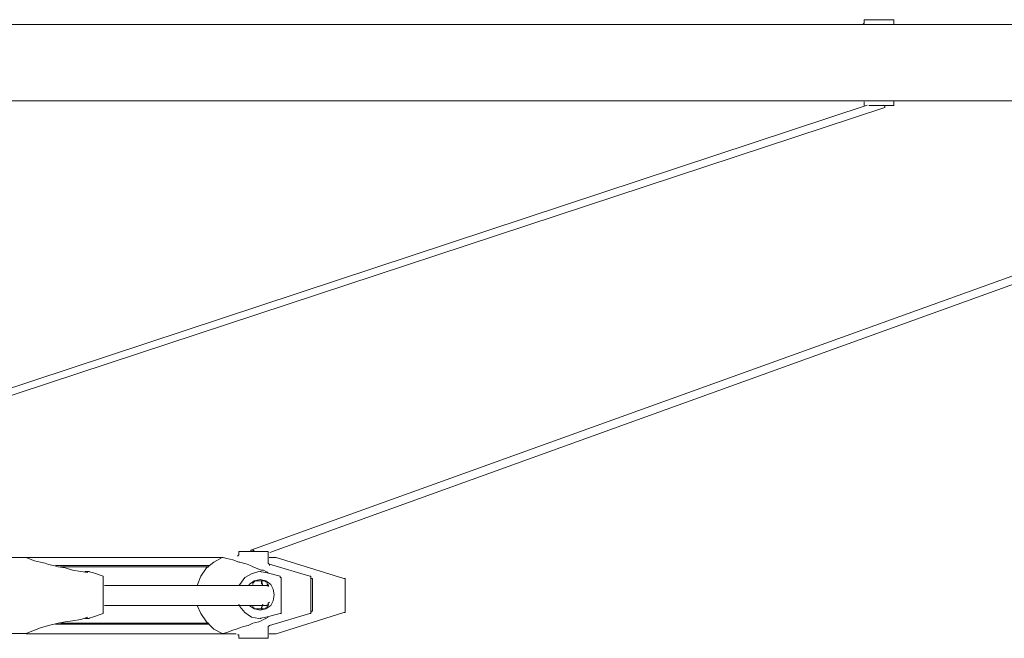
# Model space of a CAD drawing. Header units: millimetres. Extents: x 31.8 to 48.8, y -27.2 to 6.6.
# Tile 14 of 79: x 40.6 to 42.8, y -27.2 to -25.8. Entities that reach past the tile are written whole.
import ezdxf

# ---------------------------------------------------------------- set-up
doc = ezdxf.new("R2010")
doc.units = ezdxf.units.MM
doc.header["$MEASUREMENT"] = 0
doc.layers.add('Livello 1', color=7, linetype='Continuous', lineweight=0)

msp = doc.modelspace()

# ---------------------------------------------------------------- linework, layer by layer
at = {"layer": 'Livello 1', "color": 250, "lineweight": 5, "true_color": 0x1d1d1b}
for points, knots in [([(44.0977, -25.8228), (44.0977, -25.8228), (44.095, -25.8228), (44.095, -25.8228), (44.095, -25.8228), (44.0871, -25.8228), (44.0871, -25.8228), (44.0871, -25.8228), (44.0736, -25.8228), (44.0736, -25.8228), (44.0736, -25.8228), (44.0548, -25.8228), (44.0548, -25.8228), (44.0548, -25.8228), (44.0307, -25.8228), (44.0307, -25.8228), (44.0307, -25.8228), (43.9986, -25.8228), (43.9986, -25.8228), (43.9986, -25.8228), (43.9639, -25.8228), (43.9639, -25.8228), (43.9639, -25.8228), (43.9234, -25.8228), (43.9234, -25.8228), (43.9234, -25.8228), (43.8778, -25.8228), (43.8778, -25.8228), (43.8778, -25.8228), (43.8268, -25.8228), (43.8268, -25.8228), (43.8268, -25.8228), (43.7733, -25.8228), (43.7733, -25.8228), (43.7733, -25.8228), (43.7117, -25.8228), (43.7117, -25.8228), (43.7117, -25.8228), (43.6446, -25.8228), (43.6446, -25.8228), (43.6446, -25.8228), (43.5749, -25.8228), (43.5749, -25.8228), (43.5749, -25.8228), (43.497, -25.8228), (43.497, -25.8228), (43.497, -25.8228), (43.4164, -25.8228), (43.4164, -25.8228), (43.4164, -25.8228), (43.3308, -25.8228), (43.3308, -25.8228), (43.3308, -25.8228), (43.2421, -25.8228), (43.2421, -25.8228), (43.2421, -25.8228), (43.1457, -25.8228), (43.1457, -25.8228), (43.1457, -25.8228), (43.049, -25.8228), (43.049, -25.8228), (43.049, -25.8228), (42.9445, -25.8228), (42.9445, -25.8228), (42.9445, -25.8228), (42.8373, -25.8228), (42.8373, -25.8228), (42.8373, -25.8228), (42.7246, -25.8228), (42.7246, -25.8228), (42.7246, -25.8228), (42.6092, -25.8228), (42.6092, -25.8228), (42.6092, -25.8228), (42.4887, -25.8228), (42.4887, -25.8228), (42.4887, -25.8228), (42.3652, -25.8228), (42.3652, -25.8228), (42.3652, -25.8228), (42.2392, -25.8228), (42.2392, -25.8228), (42.2392, -25.8228), (42.1078, -25.8228), (42.1078, -25.8228), (42.1078, -25.8228), (41.9737, -25.8228), (41.9737, -25.8228), (41.9737, -25.8228), (41.8369, -25.8228), (41.8369, -25.8228), (41.8369, -25.8228), (41.6976, -25.8228), (41.6976, -25.8228), (41.6976, -25.8228), (41.5554, -25.8228), (41.5554, -25.8228), (41.5554, -25.8228), (41.4077, -25.8228), (41.4077, -25.8228), (41.4077, -25.8228), (41.2603, -25.8228), (41.2603, -25.8228), (41.2603, -25.8228), (41.1101, -25.8228), (41.1101, -25.8228), (41.1101, -25.8228), (40.9546, -25.8228), (40.9546, -25.8228), (40.9546, -25.8228), (40.799, -25.8228), (40.799, -25.8228), (40.799, -25.8228), (40.6435, -25.8228), (40.6435, -25.8228), (40.6435, -25.8228), (40.4825, -25.8228), (40.4825, -25.8228), (40.4825, -25.8228), (40.3215, -25.8228), (40.3215, -25.8228)], [0, 0, 0, 0, 1, 1, 1, 2, 2, 2, 3, 3, 3, 4, 4, 4, 5, 5, 5, 6, 6, 6, 7, 7, 7, 8, 8, 8, 9, 9, 9, 10, 10, 10, 11, 11, 11, 12, 12, 12, 13, 13, 13, 14, 14, 14, 15, 15, 15, 16, 16, 16, 17, 17, 17, 18, 18, 18, 19, 19, 19, 20, 20, 20, 21, 21, 21, 22, 22, 22, 23, 23, 23, 24, 24, 24, 25, 25, 25, 26, 26, 26, 27, 27, 27, 28, 28, 28, 29, 29, 29, 30, 30, 30, 31, 31, 31, 32, 32, 32, 33, 33, 33, 34, 34, 34, 35, 35, 35, 36, 36, 36, 37, 37, 37, 38, 38, 38, 39, 39, 39, 40, 40, 40, 40]), ([(42.5158, -25.8228), (42.5158, -25.8228), (42.5158, -25.8228), (42.5158, -25.8228), (42.5158, -25.8228), (42.5131, -25.8228), (42.5131, -25.8228)], [0, 0, 0, 0, 1, 1, 1, 2, 2, 2, 2]), ([(42.5239, -25.8201), (42.5239, -25.8201), (42.5212, -25.8228), (42.5212, -25.8228), (42.5212, -25.8228), (42.5185, -25.8228), (42.5185, -25.8228)], [0, 0, 0, 0, 1, 1, 1, 2, 2, 2, 2]), ([(42.5266, -25.8121), (42.5266, -25.8121), (42.5266, -25.8121), (42.5266, -25.8121), (42.5266, -25.8121), (42.5239, -25.8121), (42.5239, -25.8121), (42.5239, -25.8121), (42.5239, -25.8149), (42.5239, -25.8149)], [0, 0, 0, 0, 1, 1, 1, 2, 2, 2, 3, 3, 3, 3]), ([(42.5239, -25.8173), (42.5239, -25.8173), (42.5239, -25.8173), (42.5239, -25.8173), (42.5239, -25.8173), (42.5239, -25.8201), (42.5239, -25.8201)], [0, 0, 0, 0, 1, 1, 1, 2, 2, 2, 2]), ([(42.5266, -25.8121), (42.5266, -25.8121), (42.5266, -25.8121), (42.5266, -25.8121), (42.5266, -25.8121), (42.5291, -25.8121), (42.5291, -25.8121), (42.5291, -25.8121), (42.5372, -25.8121), (42.5372, -25.8121)], [0, 0, 0, 0, 1, 1, 1, 2, 2, 2, 3, 3, 3, 3]), ([(42.5372, -25.8121), (42.5372, -25.8121), (42.5451, -25.8121), (42.5451, -25.8121), (42.5451, -25.8121), (42.5587, -25.8121), (42.5587, -25.8121), (42.5587, -25.8121), (42.5695, -25.8121), (42.5695, -25.8121), (42.5695, -25.8121), (42.5801, -25.8121), (42.5801, -25.8121), (42.5801, -25.8121), (42.5882, -25.8121), (42.5882, -25.8121)], [0, 0, 0, 0, 1, 1, 1, 2, 2, 2, 3, 3, 3, 4, 4, 4, 5, 5, 5, 5]), ([(42.5478, -25.8228), (42.5478, -25.8228), (42.5478, -25.8228), (42.5478, -25.8228), (42.5478, -25.8228), (42.5533, -25.8228), (42.5533, -25.8228)], [0, 0, 0, 0, 1, 1, 1, 2, 2, 2, 2]), ([(42.591, -25.8149), (42.591, -25.8149), (42.591, -25.8149), (42.591, -25.8149), (42.591, -25.8149), (42.591, -25.8121), (42.591, -25.8121), (42.591, -25.8121), (42.5882, -25.8121), (42.5882, -25.8121)], [0, 0, 0, 0, 1, 1, 1, 2, 2, 2, 3, 3, 3, 3]), ([(42.6445, -25.8228), (42.6445, -25.8228), (42.6445, -25.8228), (42.6445, -25.8228), (42.6445, -25.8228), (42.6418, -25.8228), (42.6418, -25.8228)], [0, 0, 0, 0, 1, 1, 1, 2, 2, 2, 2]), ([(40.3215, -25.9955), (40.3215, -25.9955), (40.4825, -25.9955), (40.4825, -25.9955), (40.4825, -25.9955), (40.6435, -25.9955), (40.6435, -25.9955), (40.6435, -25.9955), (40.799, -25.9955), (40.799, -25.9955), (40.799, -25.9955), (40.9546, -25.9955), (40.9546, -25.9955), (40.9546, -25.9955), (41.1101, -25.9955), (41.1101, -25.9955), (41.1101, -25.9955), (41.2603, -25.9955), (41.2603, -25.9955), (41.2603, -25.9955), (41.4077, -25.9955), (41.4077, -25.9955), (41.4077, -25.9955), (41.5554, -25.9955), (41.5554, -25.9955), (41.5554, -25.9955), (41.6976, -25.9955), (41.6976, -25.9955), (41.6976, -25.9955), (41.8369, -25.9955), (41.8369, -25.9955), (41.8369, -25.9955), (41.9737, -25.9955), (41.9737, -25.9955), (41.9737, -25.9955), (42.1078, -25.9955), (42.1078, -25.9955), (42.1078, -25.9955), (42.2392, -25.9955), (42.2392, -25.9955), (42.2392, -25.9955), (42.3652, -25.9955), (42.3652, -25.9955), (42.3652, -25.9955), (42.4887, -25.9955), (42.4887, -25.9955), (42.4887, -25.9955), (42.6092, -25.9955), (42.6092, -25.9955), (42.6092, -25.9955), (42.7246, -25.9955), (42.7246, -25.9955), (42.7246, -25.9955), (42.8373, -25.9955), (42.8373, -25.9955), (42.8373, -25.9955), (42.9445, -25.9955), (42.9445, -25.9955), (42.9445, -25.9955), (43.049, -25.9955), (43.049, -25.9955), (43.049, -25.9955), (43.1457, -25.9955), (43.1457, -25.9955), (43.1457, -25.9955), (43.2421, -25.9955), (43.2421, -25.9955), (43.2421, -25.9955), (43.3308, -25.9955), (43.3308, -25.9955), (43.3308, -25.9955), (43.4164, -25.9955), (43.4164, -25.9955), (43.4164, -25.9955), (43.497, -25.9955), (43.497, -25.9955), (43.497, -25.9955), (43.5749, -25.9955), (43.5749, -25.9955), (43.5749, -25.9955), (43.6446, -25.9955), (43.6446, -25.9955), (43.6446, -25.9955), (43.7117, -25.9955), (43.7117, -25.9955), (43.7117, -25.9955), (43.7733, -25.9955), (43.7733, -25.9955), (43.7733, -25.9955), (43.8268, -25.9955), (43.8268, -25.9955), (43.8268, -25.9955), (43.8778, -25.9955), (43.8778, -25.9955), (43.8778, -25.9955), (43.9234, -25.9955), (43.9234, -25.9955), (43.9234, -25.9955), (43.9639, -25.9955), (43.9639, -25.9955), (43.9639, -25.9955), (43.9986, -25.9955), (43.9986, -25.9955), (43.9986, -25.9955), (44.0307, -25.9955), (44.0307, -25.9955), (44.0307, -25.9955), (44.0548, -25.9955), (44.0548, -25.9955), (44.0548, -25.9955), (44.0736, -25.9955), (44.0736, -25.9955), (44.0736, -25.9955), (44.0871, -25.9955), (44.0871, -25.9955), (44.0871, -25.9955), (44.095, -25.9955), (44.095, -25.9955), (44.095, -25.9955), (44.0977, -25.9955), (44.0977, -25.9955)], [0, 0, 0, 0, 1, 1, 1, 2, 2, 2, 3, 3, 3, 4, 4, 4, 5, 5, 5, 6, 6, 6, 7, 7, 7, 8, 8, 8, 9, 9, 9, 10, 10, 10, 11, 11, 11, 12, 12, 12, 13, 13, 13, 14, 14, 14, 15, 15, 15, 16, 16, 16, 17, 17, 17, 18, 18, 18, 19, 19, 19, 20, 20, 20, 21, 21, 21, 22, 22, 22, 23, 23, 23, 24, 24, 24, 25, 25, 25, 26, 26, 26, 27, 27, 27, 28, 28, 28, 29, 29, 29, 30, 30, 30, 31, 31, 31, 32, 32, 32, 33, 33, 33, 34, 34, 34, 35, 35, 35, 36, 36, 36, 37, 37, 37, 38, 38, 38, 39, 39, 39, 40, 40, 40, 40]), ([(42.5158, -25.9955), (42.5158, -25.9955), (42.5158, -25.9955), (42.5158, -25.9955), (42.5158, -25.9955), (42.5185, -25.9955), (42.5185, -25.9955)], [0, 0, 0, 0, 1, 1, 1, 2, 2, 2, 2]), ([(42.5239, -25.9982), (42.5239, -25.9982), (42.5239, -25.9982), (42.5239, -25.9982), (42.5239, -25.9982), (42.5239, -26.0009), (42.5239, -26.0009), (42.5239, -26.0009), (42.5239, -26.0036), (42.5239, -26.0036)], [0, 0, 0, 0, 1, 1, 1, 2, 2, 2, 3, 3, 3, 3]), ([(42.5882, -26.0063), (42.5882, -26.0063), (42.5882, -26.0063), (42.5882, -26.0063), (42.5882, -26.0063), (42.5801, -26.0063), (42.5801, -26.0063), (42.5801, -26.0063), (42.5695, -26.0063), (42.5695, -26.0063), (42.5695, -26.0063), (42.5587, -26.0063), (42.5587, -26.0063), (42.5587, -26.0063), (42.5451, -26.0063), (42.5451, -26.0063), (42.5451, -26.0063), (42.5372, -26.0063), (42.5372, -26.0063)], [0, 0, 0, 0, 1, 1, 1, 2, 2, 2, 3, 3, 3, 4, 4, 4, 5, 5, 5, 6, 6, 6, 6]), ([(42.5679, -26.0054), (42.5679, -26.0054), (42.5706, -26.0079), (42.5706, -26.0079), (42.5706, -26.0079), (42.5706, -26.0106), (42.5706, -26.0106)], [0, 0, 0, 0, 1, 1, 1, 2, 2, 2, 2]), ([(42.5882, -26.0061), (42.5882, -26.0061), (42.591, -26.0061), (42.591, -26.0061), (42.591, -26.0061), (42.591, -26.0036), (42.591, -26.0036)], [0, 0, 0, 0, 1, 1, 1, 2, 2, 2, 2]), ([(40.6245, -27.0295), (40.6245, -27.0295), (40.6245, -27.0295), (40.6245, -27.0295), (40.6245, -27.0295), (40.6272, -27.0295), (40.6272, -27.0295)], [0, 0, 0, 0, 1, 1, 1, 2, 2, 2, 2]), ([(41.0727, -27.0293), (41.0727, -27.0293), (41.0537, -27.0293), (41.0537, -27.0293), (41.0537, -27.0293), (41.0135, -27.0293), (41.0135, -27.0293), (41.0135, -27.0293), (40.9654, -27.0293), (40.9654, -27.0293), (40.9654, -27.0293), (40.9142, -27.0293), (40.9142, -27.0293), (40.9142, -27.0293), (40.858, -27.0293), (40.858, -27.0293), (40.858, -27.0293), (40.7963, -27.0293), (40.7963, -27.0293), (40.7963, -27.0293), (40.7293, -27.0293), (40.7293, -27.0293), (40.7293, -27.0293), (40.657, -27.0293), (40.657, -27.0293), (40.657, -27.0293), (40.6272, -27.0293), (40.6272, -27.0293)], [0, 0, 0, 0, 1, 1, 1, 2, 2, 2, 3, 3, 3, 4, 4, 4, 5, 5, 5, 6, 6, 6, 7, 7, 7, 8, 8, 8, 9, 9, 9, 9]), ([(40.7667, -27.0638), (40.7667, -27.0638), (40.7667, -27.0638), (40.7667, -27.0638), (40.7667, -27.0638), (40.7505, -27.0613), (40.7505, -27.0613), (40.7505, -27.0613), (40.7318, -27.0586), (40.7318, -27.0586), (40.7318, -27.0586), (40.7157, -27.0532), (40.7157, -27.0532), (40.7157, -27.0532), (40.6997, -27.0505), (40.6997, -27.0505), (40.6997, -27.0505), (40.6889, -27.048), (40.6889, -27.048), (40.6889, -27.048), (40.678, -27.0453), (40.678, -27.0453), (40.678, -27.0453), (40.6701, -27.0426), (40.6701, -27.0426), (40.6701, -27.0426), (40.6595, -27.0399), (40.6595, -27.0399), (40.6595, -27.0399), (40.646, -27.0372), (40.646, -27.0372), (40.646, -27.0372), (40.6326, -27.032), (40.6326, -27.032)], [0, 0, 0, 0, 1, 1, 1, 2, 2, 2, 3, 3, 3, 4, 4, 4, 5, 5, 5, 6, 6, 6, 7, 7, 7, 8, 8, 8, 9, 9, 9, 10, 10, 10, 11, 11, 11, 11]), ([(41.0704, -27.0293), (41.0704, -27.0293), (41.0519, -27.0401), (41.0519, -27.0401), (41.0519, -27.0401), (41.0356, -27.0532), (41.0356, -27.0532), (41.0356, -27.0532), (41.0223, -27.0719), (41.0223, -27.0719), (41.0223, -27.0719), (41.0142, -27.0932), (41.0142, -27.0932)], [0, 0, 0, 0, 1, 1, 1, 2, 2, 2, 3, 3, 3, 4, 4, 4, 4]), ([(41.0812, -27.032), (41.0812, -27.032), (41.0948, -27.0347), (41.0948, -27.0347), (41.0948, -27.0347), (41.1081, -27.0401), (41.1081, -27.0401), (41.1081, -27.0401), (41.1108, -27.0401), (41.1108, -27.0401), (41.1108, -27.0401), (41.1271, -27.0451), (41.1271, -27.0451), (41.1271, -27.0451), (41.1348, -27.0478), (41.1348, -27.0478), (41.1348, -27.0478), (41.1402, -27.0505), (41.1402, -27.0505), (41.1402, -27.0505), (41.1537, -27.0559), (41.1537, -27.0559), (41.1537, -27.0559), (41.1591, -27.0586), (41.1591, -27.0586), (41.1591, -27.0586), (41.1646, -27.0586), (41.1646, -27.0586), (41.1646, -27.0586), (41.1697, -27.0611), (41.1697, -27.0611), (41.1697, -27.0611), (41.1752, -27.0638), (41.1752, -27.0638)], [0, 0, 0, 0, 1, 1, 1, 2, 2, 2, 3, 3, 3, 4, 4, 4, 5, 5, 5, 6, 6, 6, 7, 7, 7, 8, 8, 8, 9, 9, 9, 10, 10, 10, 11, 11, 11, 11]), ([(41.1081, -27.0238), (41.1081, -27.0238), (41.1081, -27.0238), (41.1081, -27.0238), (41.1081, -27.0238), (41.1054, -27.0266), (41.1054, -27.0266)], [0, 0, 0, 0, 1, 1, 1, 2, 2, 2, 2]), ([(41.1108, -27.0162), (41.1108, -27.0162), (41.1108, -27.0162), (41.1108, -27.0162), (41.1108, -27.0162), (41.1081, -27.0162), (41.1081, -27.0162), (41.1081, -27.0162), (41.1081, -27.0189), (41.1081, -27.0189)], [0, 0, 0, 0, 1, 1, 1, 2, 2, 2, 3, 3, 3, 3]), ([(41.1108, -27.0159), (41.1108, -27.0159), (41.1108, -27.0159), (41.1108, -27.0159), (41.1108, -27.0159), (41.1135, -27.0159), (41.1135, -27.0159), (41.1135, -27.0159), (41.1244, -27.0159), (41.1244, -27.0159), (41.1244, -27.0159), (41.1348, -27.0159), (41.1348, -27.0159), (41.1348, -27.0159), (41.1456, -27.0159), (41.1456, -27.0159), (41.1456, -27.0159), (41.1564, -27.0159), (41.1564, -27.0159), (41.1564, -27.0159), (41.167, -27.0159), (41.167, -27.0159), (41.167, -27.0159), (41.1725, -27.0159), (41.1725, -27.0159)], [0, 0, 0, 0, 1, 1, 1, 2, 2, 2, 3, 3, 3, 4, 4, 4, 5, 5, 5, 6, 6, 6, 7, 7, 7, 8, 8, 8, 8]), ([(41.1465, -27.0159), (41.1465, -27.0159), (41.1465, -27.0159), (41.1465, -27.0159), (41.1465, -27.0159), (41.1438, -27.0159), (41.1438, -27.0159), (41.1438, -27.0159), (41.1411, -27.0132), (41.1411, -27.0132), (41.1411, -27.0132), (41.1384, -27.0132), (41.1384, -27.0132)], [0, 0, 0, 0, 1, 1, 1, 2, 2, 2, 3, 3, 3, 4, 4, 4, 4]), ([(41.1752, -27.0189), (41.1752, -27.0189), (41.1752, -27.0189), (41.1752, -27.0189), (41.1752, -27.0189), (41.1752, -27.0162), (41.1752, -27.0162), (41.1752, -27.0162), (41.1725, -27.0162), (41.1725, -27.0162)], [0, 0, 0, 0, 1, 1, 1, 2, 2, 2, 3, 3, 3, 3]), ([(41.1932, -27.0293), (41.1932, -27.0293), (41.1932, -27.0293), (41.1932, -27.0293), (41.1932, -27.0293), (41.1878, -27.0293), (41.1878, -27.0293), (41.1878, -27.0293), (41.1824, -27.0293), (41.1824, -27.0293), (41.1824, -27.0293), (41.1772, -27.0293), (41.1772, -27.0293)], [0, 0, 0, 0, 1, 1, 1, 2, 2, 2, 3, 3, 3, 4, 4, 4, 4]), ([(40.6938, -27.048), (40.6938, -27.048), (40.6992, -27.048), (40.6992, -27.048), (40.6992, -27.048), (40.7661, -27.048), (40.7661, -27.048), (40.7661, -27.048), (40.8277, -27.048), (40.8277, -27.048), (40.8277, -27.048), (40.8841, -27.048), (40.8841, -27.048), (40.8841, -27.048), (40.9349, -27.048), (40.9349, -27.048), (40.9349, -27.048), (40.9806, -27.048), (40.9806, -27.048), (40.9806, -27.048), (41.0205, -27.048), (41.0205, -27.048), (41.0205, -27.048), (41.0422, -27.048), (41.0422, -27.048)], [0, 0, 0, 0, 1, 1, 1, 2, 2, 2, 3, 3, 3, 4, 4, 4, 5, 5, 5, 6, 6, 6, 7, 7, 7, 8, 8, 8, 8]), ([(41.0404, -27.0507), (41.0404, -27.0507), (41.0271, -27.0507), (41.0271, -27.0507), (41.0271, -27.0507), (40.9866, -27.0507), (40.9866, -27.0507), (40.9866, -27.0507), (40.941, -27.0507), (40.941, -27.0507), (40.941, -27.0507), (40.893, -27.0507), (40.893, -27.0507), (40.893, -27.0507), (40.8365, -27.0507), (40.8365, -27.0507), (40.8365, -27.0507), (40.7776, -27.0507), (40.7776, -27.0507), (40.7776, -27.0507), (40.7132, -27.0507), (40.7132, -27.0507), (40.7132, -27.0507), (40.7051, -27.0507), (40.7051, -27.0507)], [0, 0, 0, 0, 1, 1, 1, 2, 2, 2, 3, 3, 3, 4, 4, 4, 5, 5, 5, 6, 6, 6, 7, 7, 7, 8, 8, 8, 8]), ([(41.1779, -27.048), (41.1779, -27.048), (41.1779, -27.048), (41.1779, -27.048), (41.1779, -27.048), (41.1779, -27.0453), (41.1779, -27.0453), (41.1779, -27.0453), (41.1752, -27.0426), (41.1752, -27.0426)], [0, 0, 0, 0, 1, 1, 1, 2, 2, 2, 3, 3, 3, 3]), ([(40.8013, -27.0717), (40.8013, -27.0717), (40.8013, -27.0717), (40.8013, -27.0717), (40.8013, -27.0717), (40.8013, -27.0744), (40.8013, -27.0744)], [0, 0, 0, 0, 1, 1, 1, 2, 2, 2, 2]), ([(41.1697, -27.0638), (41.1697, -27.0638), (41.1537, -27.0611), (41.1537, -27.0611), (41.1537, -27.0611), (41.1375, -27.0665), (41.1375, -27.0665), (41.1375, -27.0665), (41.1217, -27.0746), (41.1217, -27.0746), (41.1217, -27.0746), (41.1108, -27.0904), (41.1108, -27.0904), (41.1108, -27.0904), (41.1081, -27.0932), (41.1081, -27.0932)], [0, 0, 0, 0, 1, 1, 1, 2, 2, 2, 3, 3, 3, 4, 4, 4, 5, 5, 5, 5]), ([(41.2045, -27.0746), (41.2045, -27.0746), (41.2045, -27.0746), (41.2045, -27.0746), (41.2045, -27.0746), (41.2018, -27.0746), (41.2018, -27.0746), (41.2018, -27.0746), (41.2018, -27.0719), (41.2018, -27.0719)], [0, 0, 0, 0, 1, 1, 1, 2, 2, 2, 3, 3, 3, 3]), ([(41.2689, -27.0719), (41.2689, -27.0719), (41.2716, -27.0719), (41.2716, -27.0719), (41.2716, -27.0719), (41.2716, -27.0746), (41.2716, -27.0746)], [0, 0, 0, 0, 1, 1, 1, 2, 2, 2, 2]), ([(41.2752, -27.0798), (41.2752, -27.0798), (41.2752, -27.0798), (41.2752, -27.0798), (41.2752, -27.0798), (41.2752, -27.0771), (41.2752, -27.0771), (41.2752, -27.0771), (41.2725, -27.0771), (41.2725, -27.0771)], [0, 0, 0, 0, 1, 1, 1, 2, 2, 2, 3, 3, 3, 3]), ([(41.3488, -27.0798), (41.3488, -27.0798), (41.3488, -27.0798), (41.3488, -27.0798), (41.3488, -27.0798), (41.3488, -27.0771), (41.3488, -27.0771), (41.3488, -27.0771), (41.3461, -27.0771), (41.3461, -27.0771)], [0, 0, 0, 0, 1, 1, 1, 2, 2, 2, 3, 3, 3, 3]), ([(41.1718, -27.0929), (41.1718, -27.0929), (41.1343, -27.0929), (41.1343, -27.0929), (41.1343, -27.0929), (41.0966, -27.0929), (41.0966, -27.0929), (41.0966, -27.0929), (41.0591, -27.0929), (41.0591, -27.0929), (41.0591, -27.0929), (41.0298, -27.0929), (41.0298, -27.0929), (41.0298, -27.0929), (41.0056, -27.0929), (41.0056, -27.0929), (41.0056, -27.0929), (40.9785, -27.0929), (40.9785, -27.0929), (40.9785, -27.0929), (40.9465, -27.0929), (40.9465, -27.0929), (40.9465, -27.0929), (40.9088, -27.0929), (40.9088, -27.0929), (40.9088, -27.0929), (40.8661, -27.0929), (40.8661, -27.0929), (40.8661, -27.0929), (40.8151, -27.0929), (40.8151, -27.0929), (40.8151, -27.0929), (40.8042, -27.0929), (40.8042, -27.0929)], [0, 0, 0, 0, 1, 1, 1, 2, 2, 2, 3, 3, 3, 4, 4, 4, 5, 5, 5, 6, 6, 6, 7, 7, 7, 8, 8, 8, 9, 9, 9, 10, 10, 10, 11, 11, 11, 11]), ([(41.1887, -27.1144), (41.1887, -27.1144), (41.186, -27.1011), (41.186, -27.1011), (41.186, -27.1011), (41.1806, -27.0904), (41.1806, -27.0904), (41.1806, -27.0904), (41.1697, -27.0823), (41.1697, -27.0823), (41.1697, -27.0823), (41.1564, -27.0796), (41.1564, -27.0796), (41.1564, -27.0796), (41.1429, -27.0823), (41.1429, -27.0823), (41.1429, -27.0823), (41.132, -27.0904), (41.132, -27.0904), (41.132, -27.0904), (41.132, -27.0932), (41.132, -27.0932)], [0, 0, 0, 0, 1, 1, 1, 2, 2, 2, 3, 3, 3, 4, 4, 4, 5, 5, 5, 6, 6, 6, 7, 7, 7, 7]), ([(41.1402, -27.0904), (41.1402, -27.0904), (41.1402, -27.0877), (41.1402, -27.0877), (41.1402, -27.0877), (41.1429, -27.085), (41.1429, -27.085), (41.1429, -27.085), (41.1456, -27.0823), (41.1456, -27.0823), (41.1456, -27.0823), (41.1483, -27.0823), (41.1483, -27.0823)], [0, 0, 0, 0, 1, 1, 1, 2, 2, 2, 3, 3, 3, 4, 4, 4, 4]), ([(41.1483, -27.0823), (41.1483, -27.0823), (41.1564, -27.0823), (41.1564, -27.0823), (41.1564, -27.0823), (41.167, -27.0823), (41.167, -27.0823)], [0, 0, 0, 0, 1, 1, 1, 2, 2, 2, 2]), ([(41.167, -27.0823), (41.167, -27.0823), (41.167, -27.0823), (41.167, -27.0823), (41.167, -27.0823), (41.1697, -27.085), (41.1697, -27.085), (41.1697, -27.085), (41.1725, -27.085), (41.1725, -27.085), (41.1725, -27.085), (41.1725, -27.0877), (41.1725, -27.0877), (41.1725, -27.0877), (41.1725, -27.0904), (41.1725, -27.0904), (41.1725, -27.0904), (41.1752, -27.0904), (41.1752, -27.0904)], [0, 0, 0, 0, 1, 1, 1, 2, 2, 2, 3, 3, 3, 4, 4, 4, 5, 5, 5, 6, 6, 6, 6]), ([(41.1761, -27.0929), (41.1761, -27.0929), (41.1734, -27.0929), (41.1734, -27.0929), (41.1734, -27.0929), (41.1706, -27.0929), (41.1706, -27.0929)], [0, 0, 0, 0, 1, 1, 1, 2, 2, 2, 2]), ([(41.1752, -27.0904), (41.1752, -27.0904), (41.1752, -27.0904), (41.1752, -27.0904), (41.1752, -27.0904), (41.1752, -27.0959), (41.1752, -27.0959)], [0, 0, 0, 0, 1, 1, 1, 2, 2, 2, 2]), ([(41.132, -27.1381), (41.132, -27.1381), (41.132, -27.1381), (41.132, -27.1381), (41.132, -27.1381), (41.1429, -27.1462), (41.1429, -27.1462), (41.1429, -27.1462), (41.1564, -27.1489), (41.1564, -27.1489), (41.1564, -27.1489), (41.1697, -27.1462), (41.1697, -27.1462), (41.1697, -27.1462), (41.1806, -27.1381), (41.1806, -27.1381), (41.1806, -27.1381), (41.186, -27.1277), (41.186, -27.1277), (41.186, -27.1277), (41.1887, -27.1144), (41.1887, -27.1144)], [0, 0, 0, 0, 1, 1, 1, 2, 2, 2, 3, 3, 3, 4, 4, 4, 5, 5, 5, 6, 6, 6, 7, 7, 7, 7]), ([(40.8042, -27.1383), (40.8042, -27.1383), (40.8151, -27.1383), (40.8151, -27.1383), (40.8151, -27.1383), (40.8661, -27.1383), (40.8661, -27.1383), (40.8661, -27.1383), (40.9088, -27.1383), (40.9088, -27.1383), (40.9088, -27.1383), (40.9465, -27.1383), (40.9465, -27.1383), (40.9465, -27.1383), (40.9785, -27.1383), (40.9785, -27.1383), (40.9785, -27.1383), (41.0056, -27.1383), (41.0056, -27.1383), (41.0056, -27.1383), (41.0298, -27.1383), (41.0298, -27.1383), (41.0298, -27.1383), (41.0591, -27.1383), (41.0591, -27.1383), (41.0591, -27.1383), (41.0966, -27.1383), (41.0966, -27.1383), (41.0966, -27.1383), (41.1343, -27.1383), (41.1343, -27.1383), (41.1343, -27.1383), (41.1718, -27.1383), (41.1718, -27.1383)], [0, 0, 0, 0, 1, 1, 1, 2, 2, 2, 3, 3, 3, 4, 4, 4, 5, 5, 5, 6, 6, 6, 7, 7, 7, 8, 8, 8, 9, 9, 9, 10, 10, 10, 11, 11, 11, 11]), ([(41.0142, -27.1381), (41.0142, -27.1381), (41.0223, -27.1568), (41.0223, -27.1568), (41.0223, -27.1568), (41.0356, -27.1753), (41.0356, -27.1753), (41.0356, -27.1753), (41.0519, -27.1916), (41.0519, -27.1916), (41.0519, -27.1916), (41.0704, -27.202), (41.0704, -27.202)], [0, 0, 0, 0, 1, 1, 1, 2, 2, 2, 3, 3, 3, 4, 4, 4, 4]), ([(41.1081, -27.1354), (41.1081, -27.1354), (41.1108, -27.1408), (41.1108, -27.1408), (41.1108, -27.1408), (41.1217, -27.1543), (41.1217, -27.1543), (41.1217, -27.1543), (41.1375, -27.165), (41.1375, -27.165), (41.1375, -27.165), (41.1537, -27.1674), (41.1537, -27.1674), (41.1537, -27.1674), (41.1697, -27.165), (41.1697, -27.165)], [0, 0, 0, 0, 1, 1, 1, 2, 2, 2, 3, 3, 3, 4, 4, 4, 5, 5, 5, 5]), ([(41.1483, -27.1462), (41.1483, -27.1462), (41.1456, -27.1462), (41.1456, -27.1462), (41.1456, -27.1462), (41.1429, -27.1462), (41.1429, -27.1462), (41.1429, -27.1462), (41.1429, -27.1435), (41.1429, -27.1435), (41.1429, -27.1435), (41.1402, -27.1435), (41.1402, -27.1435), (41.1402, -27.1435), (41.1402, -27.1408), (41.1402, -27.1408), (41.1402, -27.1408), (41.1402, -27.1381), (41.1402, -27.1381)], [0, 0, 0, 0, 1, 1, 1, 2, 2, 2, 3, 3, 3, 4, 4, 4, 5, 5, 5, 6, 6, 6, 6]), ([(41.1752, -27.1381), (41.1752, -27.1381), (41.1725, -27.1408), (41.1725, -27.1408), (41.1725, -27.1408), (41.1725, -27.1435), (41.1725, -27.1435), (41.1725, -27.1435), (41.1697, -27.1435), (41.1697, -27.1435), (41.1697, -27.1435), (41.1697, -27.1462), (41.1697, -27.1462), (41.1697, -27.1462), (41.167, -27.1462), (41.167, -27.1462)], [0, 0, 0, 0, 1, 1, 1, 2, 2, 2, 3, 3, 3, 4, 4, 4, 5, 5, 5, 5]), ([(40.6326, -27.1993), (40.6326, -27.1993), (40.646, -27.1941), (40.646, -27.1941), (40.646, -27.1941), (40.6595, -27.1887), (40.6595, -27.1887), (40.6595, -27.1887), (40.678, -27.1835), (40.678, -27.1835), (40.678, -27.1835), (40.6997, -27.1783), (40.6997, -27.1783), (40.6997, -27.1783), (40.7157, -27.1756), (40.7157, -27.1756), (40.7157, -27.1756), (40.7318, -27.1729), (40.7318, -27.1729), (40.7318, -27.1729), (40.7505, -27.1701), (40.7505, -27.1701), (40.7505, -27.1701), (40.7667, -27.1647), (40.7667, -27.1647)], [0, 0, 0, 0, 1, 1, 1, 2, 2, 2, 3, 3, 3, 4, 4, 4, 5, 5, 5, 6, 6, 6, 7, 7, 7, 8, 8, 8, 8]), ([(40.8013, -27.1541), (40.8013, -27.1541), (40.8013, -27.1541), (40.8013, -27.1541), (40.8013, -27.1541), (40.8013, -27.1568), (40.8013, -27.1568)], [0, 0, 0, 0, 1, 1, 1, 2, 2, 2, 2]), ([(41.1752, -27.165), (41.1752, -27.165), (41.1752, -27.165), (41.1752, -27.165), (41.1752, -27.165), (41.1697, -27.1674), (41.1697, -27.1674), (41.1697, -27.1674), (41.1646, -27.1701), (41.1646, -27.1701), (41.1646, -27.1701), (41.1591, -27.1729), (41.1591, -27.1729), (41.1591, -27.1729), (41.1537, -27.1753), (41.1537, -27.1753), (41.1537, -27.1753), (41.1402, -27.178), (41.1402, -27.178), (41.1402, -27.178), (41.1298, -27.1835), (41.1298, -27.1835), (41.1298, -27.1835), (41.1189, -27.1862), (41.1189, -27.1862), (41.1189, -27.1862), (41.1108, -27.1889), (41.1108, -27.1889), (41.1108, -27.1889), (41.1027, -27.1916), (41.1027, -27.1916), (41.1027, -27.1916), (41.0948, -27.1941), (41.0948, -27.1941), (41.0948, -27.1941), (41.0812, -27.1993), (41.0812, -27.1993)], [0, 0, 0, 0, 1, 1, 1, 2, 2, 2, 3, 3, 3, 4, 4, 4, 5, 5, 5, 6, 6, 6, 7, 7, 7, 8, 8, 8, 9, 9, 9, 10, 10, 10, 11, 11, 11, 12, 12, 12, 12]), ([(41.167, -27.1462), (41.167, -27.1462), (41.1564, -27.1462), (41.1564, -27.1462), (41.1564, -27.1462), (41.1483, -27.1462), (41.1483, -27.1462)], [0, 0, 0, 0, 1, 1, 1, 2, 2, 2, 2]), ([(41.2018, -27.1568), (41.2018, -27.1568), (41.2018, -27.1568), (41.2018, -27.1568), (41.2018, -27.1568), (41.2045, -27.1568), (41.2045, -27.1568), (41.2045, -27.1568), (41.2045, -27.1543), (41.2045, -27.1543)], [0, 0, 0, 0, 1, 1, 1, 2, 2, 2, 3, 3, 3, 3]), ([(41.2716, -27.1543), (41.2716, -27.1543), (41.2716, -27.1543), (41.2716, -27.1543), (41.2716, -27.1543), (41.2716, -27.1568), (41.2716, -27.1568), (41.2716, -27.1568), (41.2689, -27.1568), (41.2689, -27.1568)], [0, 0, 0, 0, 1, 1, 1, 2, 2, 2, 3, 3, 3, 3]), ([(41.2725, -27.1541), (41.2725, -27.1541), (41.2725, -27.1541), (41.2725, -27.1541), (41.2725, -27.1541), (41.2725, -27.1514), (41.2725, -27.1514), (41.2725, -27.1514), (41.2752, -27.1514), (41.2752, -27.1514)], [0, 0, 0, 0, 1, 1, 1, 2, 2, 2, 3, 3, 3, 3]), ([(41.3461, -27.1541), (41.3461, -27.1541), (41.3488, -27.1541), (41.3488, -27.1541), (41.3488, -27.1541), (41.3488, -27.1514), (41.3488, -27.1514)], [0, 0, 0, 0, 1, 1, 1, 2, 2, 2, 2]), ([(40.6938, -27.1808), (40.6938, -27.1808), (40.6992, -27.1808), (40.6992, -27.1808), (40.6992, -27.1808), (40.7661, -27.1808), (40.7661, -27.1808), (40.7661, -27.1808), (40.8277, -27.1808), (40.8277, -27.1808), (40.8277, -27.1808), (40.8841, -27.1808), (40.8841, -27.1808), (40.8841, -27.1808), (40.9349, -27.1808), (40.9349, -27.1808), (40.9349, -27.1808), (40.9806, -27.1808), (40.9806, -27.1808), (40.9806, -27.1808), (41.0205, -27.1808), (41.0205, -27.1808), (41.0205, -27.1808), (41.0422, -27.1808), (41.0422, -27.1808)], [0, 0, 0, 0, 1, 1, 1, 2, 2, 2, 3, 3, 3, 4, 4, 4, 5, 5, 5, 6, 6, 6, 7, 7, 7, 8, 8, 8, 8]), ([(40.7051, -27.178), (40.7051, -27.178), (40.7132, -27.178), (40.7132, -27.178), (40.7132, -27.178), (40.7776, -27.178), (40.7776, -27.178), (40.7776, -27.178), (40.8365, -27.178), (40.8365, -27.178), (40.8365, -27.178), (40.893, -27.178), (40.893, -27.178), (40.893, -27.178), (40.941, -27.178), (40.941, -27.178), (40.941, -27.178), (40.9866, -27.178), (40.9866, -27.178), (40.9866, -27.178), (41.0271, -27.178), (41.0271, -27.178), (41.0271, -27.178), (41.0404, -27.178), (41.0404, -27.178)], [0, 0, 0, 0, 1, 1, 1, 2, 2, 2, 3, 3, 3, 4, 4, 4, 5, 5, 5, 6, 6, 6, 7, 7, 7, 8, 8, 8, 8]), ([(41.1752, -27.1887), (41.1752, -27.1887), (41.1752, -27.1862), (41.1752, -27.1862), (41.1752, -27.1862), (41.1779, -27.1835), (41.1779, -27.1835)], [0, 0, 0, 0, 1, 1, 1, 2, 2, 2, 2]), ([(40.6272, -27.202), (40.6272, -27.202), (40.6272, -27.202), (40.6272, -27.202), (40.6272, -27.202), (40.6245, -27.202), (40.6245, -27.202)], [0, 0, 0, 0, 1, 1, 1, 2, 2, 2, 2]), ([(40.6272, -27.2022), (40.6272, -27.2022), (40.657, -27.2022), (40.657, -27.2022), (40.657, -27.2022), (40.7293, -27.2022), (40.7293, -27.2022), (40.7293, -27.2022), (40.7963, -27.2022), (40.7963, -27.2022), (40.7963, -27.2022), (40.858, -27.2022), (40.858, -27.2022), (40.858, -27.2022), (40.9142, -27.2022), (40.9142, -27.2022), (40.9142, -27.2022), (40.9654, -27.2022), (40.9654, -27.2022), (40.9654, -27.2022), (41.0135, -27.2022), (41.0135, -27.2022), (41.0135, -27.2022), (41.0537, -27.2022), (41.0537, -27.2022), (41.0537, -27.2022), (41.0727, -27.2022), (41.0727, -27.2022)], [0, 0, 0, 0, 1, 1, 1, 2, 2, 2, 3, 3, 3, 4, 4, 4, 5, 5, 5, 6, 6, 6, 7, 7, 7, 8, 8, 8, 9, 9, 9, 9]), ([(41.0704, -27.202), (41.0704, -27.202), (41.0704, -27.202), (41.0704, -27.202), (41.0704, -27.202), (41.0731, -27.202), (41.0731, -27.202)], [0, 0, 0, 0, 1, 1, 1, 2, 2, 2, 2]), ([(41.1, -27.2022), (41.1, -27.2022), (41.1, -27.2022), (41.1, -27.2022), (41.1, -27.2022), (41.1027, -27.2022), (41.1027, -27.2022)], [0, 0, 0, 0, 1, 1, 1, 2, 2, 2, 2]), ([(41.1054, -27.2047), (41.1054, -27.2047), (41.1081, -27.2047), (41.1081, -27.2047), (41.1081, -27.2047), (41.1081, -27.2072), (41.1081, -27.2072)], [0, 0, 0, 0, 1, 1, 1, 2, 2, 2, 2]), ([(41.1081, -27.2099), (41.1081, -27.2099), (41.1081, -27.2099), (41.1081, -27.2099), (41.1081, -27.2099), (41.1081, -27.2126), (41.1081, -27.2126), (41.1081, -27.2126), (41.1108, -27.2126), (41.1108, -27.2126)], [0, 0, 0, 0, 1, 1, 1, 2, 2, 2, 3, 3, 3, 3]), ([(41.1725, -27.2126), (41.1725, -27.2126), (41.1725, -27.2126), (41.1725, -27.2126), (41.1725, -27.2126), (41.1752, -27.2126), (41.1752, -27.2126), (41.1752, -27.2126), (41.1752, -27.2099), (41.1752, -27.2099)], [0, 0, 0, 0, 1, 1, 1, 2, 2, 2, 3, 3, 3, 3]), ([(41.1772, -27.2022), (41.1772, -27.2022), (41.1824, -27.2022), (41.1824, -27.2022), (41.1824, -27.2022), (41.1878, -27.2022), (41.1878, -27.2022), (41.1878, -27.2022), (41.1932, -27.2022), (41.1932, -27.2022)], [0, 0, 0, 0, 1, 1, 1, 2, 2, 2, 3, 3, 3, 3]), ([(41.1725, -27.2126), (41.1725, -27.2126), (41.1725, -27.2126), (41.1725, -27.2126), (41.1725, -27.2126), (41.167, -27.2126), (41.167, -27.2126), (41.167, -27.2126), (41.1564, -27.2126), (41.1564, -27.2126), (41.1564, -27.2126), (41.1456, -27.2126), (41.1456, -27.2126), (41.1456, -27.2126), (41.1348, -27.2126), (41.1348, -27.2126), (41.1348, -27.2126), (41.1244, -27.2126), (41.1244, -27.2126), (41.1244, -27.2126), (41.1135, -27.2126), (41.1135, -27.2126), (41.1135, -27.2126), (41.1108, -27.2126), (41.1108, -27.2126)], [0, 0, 0, 0, 1, 1, 1, 2, 2, 2, 3, 3, 3, 4, 4, 4, 5, 5, 5, 6, 6, 6, 7, 7, 7, 8, 8, 8, 8])]:
    msp.add_open_spline(points, degree=3, knots=knots, dxfattribs=at)
for points in [[(42.5131, -25.8228), (42.5131, -25.8228), (42.5076, -25.8228), (42.5076, -25.8228)], [(42.5158, -25.8228), (42.5158, -25.8228), (42.5212, -25.8228), (42.5212, -25.8228)], [(42.5239, -25.8149), (42.5239, -25.8149), (42.5239, -25.8173), (42.5239, -25.8173)], [(42.5533, -25.8228), (42.5533, -25.8228), (42.5505, -25.8228), (42.5505, -25.8228)], [(42.6445, -25.8228), (42.6445, -25.8228), (42.5533, -25.8228), (42.5533, -25.8228)], [(42.591, -25.8228), (42.591, -25.8228), (42.591, -25.8149), (42.591, -25.8149)], [(42.5305, -26.0054), (42.5305, -26.0054), (40.4703, -26.6861), (40.4703, -26.6861)], [(43.9331, -26.0054), (43.9331, -26.0054), (41.1354, -27.0132), (41.1354, -27.0132)], [(42.5076, -25.9955), (42.5076, -25.9955), (42.5131, -25.9955), (42.5131, -25.9955)], [(42.5158, -25.9955), (42.5158, -25.9955), (42.5131, -25.9955), (42.5131, -25.9955)], [(42.5185, -25.9955), (42.5185, -25.9955), (42.5158, -25.9955), (42.5158, -25.9955)], [(42.5239, -25.9982), (42.5239, -25.9982), (42.5239, -26.0009), (42.5239, -26.0009)], [(42.5239, -26.0036), (42.5239, -26.0036), (42.5239, -26.0061), (42.5239, -26.0061)], [(42.5372, -26.0063), (42.5372, -26.0063), (42.5345, -26.0063), (42.5345, -26.0063)], [(42.5533, -25.9955), (42.5533, -25.9955), (42.5478, -25.9955), (42.5478, -25.9955)], [(42.5533, -25.9955), (42.5533, -25.9955), (42.6445, -25.9955), (42.6445, -25.9955)], [(42.5706, -26.0106), (42.5706, -26.0106), (42.5706, -26.0054), (42.5706, -26.0054)], [(42.591, -26.0036), (42.591, -26.0036), (42.591, -25.9955), (42.591, -25.9955)], [(42.6418, -25.9955), (42.6418, -25.9955), (42.6445, -25.9955), (42.6445, -25.9955)], [(40.473, -26.7019), (40.473, -26.7019), (42.5706, -26.0106), (42.5706, -26.0106)], [(41.1786, -27.0187), (41.1786, -27.0187), (43.9706, -26.0106), (43.9706, -26.0106)], [(40.6288, -27.0293), (40.6288, -27.0293), (40.5778, -27.0293), (40.5778, -27.0293)], [(40.6272, -27.0295), (40.6272, -27.0295), (40.6326, -27.032), (40.6326, -27.032)], [(41.0731, -27.0293), (41.0731, -27.0293), (41.0704, -27.0293), (41.0704, -27.0293)], [(41.0812, -27.032), (41.0812, -27.032), (41.0731, -27.0293), (41.0731, -27.0293)], [(41.1081, -27.0189), (41.1081, -27.0189), (41.1081, -27.0238), (41.1081, -27.0238)], [(41.1354, -27.0132), (41.1354, -27.0132), (41.1354, -27.0159), (41.1354, -27.0159)], [(41.1384, -27.0132), (41.1384, -27.0132), (41.1357, -27.0132), (41.1357, -27.0132)], [(41.1752, -27.0426), (41.1752, -27.0426), (41.1752, -27.0189), (41.1752, -27.0189)], [(41.3461, -27.0771), (41.3461, -27.0771), (41.1932, -27.0293), (41.1932, -27.0293)], [(41.1779, -27.0451), (41.1779, -27.0451), (41.2689, -27.0719), (41.2689, -27.0719)], [(40.7708, -27.0613), (40.7708, -27.0613), (40.7602, -27.0613), (40.7602, -27.0613)], [(40.7667, -27.0613), (40.7667, -27.0613), (40.7771, -27.0638), (40.7771, -27.0638)], [(40.7771, -27.0638), (40.7771, -27.0638), (40.8013, -27.0717), (40.8013, -27.0717)], [(40.8013, -27.0744), (40.8013, -27.0744), (40.8013, -27.1541), (40.8013, -27.1541)], [(41.1591, -27.0611), (41.1591, -27.0611), (41.1564, -27.0611), (41.1564, -27.0611)], [(41.2018, -27.0719), (41.2018, -27.0719), (41.1697, -27.0638), (41.1697, -27.0638)], [(41.2045, -27.1543), (41.2045, -27.1543), (41.2045, -27.0746), (41.2045, -27.0746)], [(41.2716, -27.0746), (41.2716, -27.0746), (41.2716, -27.1543), (41.2716, -27.1543)], [(41.16, -27.0825), (41.16, -27.0825), (41.1627, -27.0929), (41.1627, -27.0929)], [(41.16, -27.0825), (41.16, -27.0825), (41.16, -27.0902), (41.16, -27.0902)], [(41.2752, -27.1514), (41.2752, -27.1514), (41.2752, -27.0798), (41.2752, -27.0798)], [(41.3488, -27.1514), (41.3488, -27.1514), (41.3488, -27.0798), (41.3488, -27.0798)], [(41.16, -27.146), (41.16, -27.146), (41.1627, -27.1356), (41.1627, -27.1356)], [(41.16, -27.141), (41.16, -27.141), (41.16, -27.146), (41.16, -27.146)], [(41.1706, -27.1383), (41.1706, -27.1383), (41.1761, -27.1356), (41.1761, -27.1356)], [(41.1752, -27.1331), (41.1752, -27.1331), (41.1779, -27.1304), (41.1779, -27.1304)], [(41.1752, -27.1331), (41.1752, -27.1331), (41.1752, -27.1381), (41.1752, -27.1381)], [(40.7602, -27.1674), (40.7602, -27.1674), (40.7708, -27.1674), (40.7708, -27.1674)], [(40.7771, -27.1647), (40.7771, -27.1647), (40.7667, -27.1674), (40.7667, -27.1674)], [(40.8013, -27.1568), (40.8013, -27.1568), (40.7771, -27.1647), (40.7771, -27.1647)], [(41.1697, -27.165), (41.1697, -27.165), (41.2018, -27.1568), (41.2018, -27.1568)], [(41.2689, -27.1568), (41.2689, -27.1568), (41.1779, -27.1835), (41.1779, -27.1835)], [(41.1932, -27.2022), (41.1932, -27.2022), (41.3461, -27.1541), (41.3461, -27.1541)], [(41.1564, -27.1677), (41.1564, -27.1677), (41.1591, -27.1677), (41.1591, -27.1677)], [(41.1752, -27.2099), (41.1752, -27.2099), (41.1752, -27.1887), (41.1752, -27.1887)], [(40.5778, -27.202), (40.5778, -27.202), (40.6288, -27.202), (40.6288, -27.202)], [(40.6326, -27.1993), (40.6326, -27.1993), (40.6272, -27.202), (40.6272, -27.202)], [(41.0706, -27.2022), (41.0706, -27.2022), (41.1, -27.2022), (41.1, -27.2022)], [(41.0731, -27.202), (41.0731, -27.202), (41.0812, -27.1993), (41.0812, -27.1993)], [(41.1081, -27.2072), (41.1081, -27.2072), (41.1081, -27.2099), (41.1081, -27.2099)]]:
    msp.add_open_spline(points, degree=3, dxfattribs=at)

doc.saveas('drawing.dxf')
